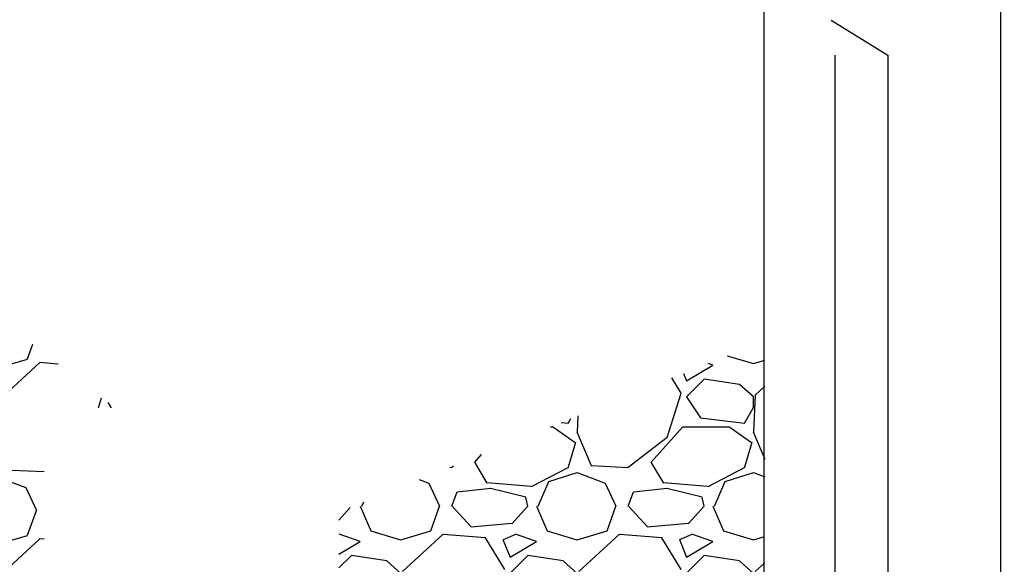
# Model space of a CAD drawing. Extents: x -485 to 3250, y 147 to 2833.
# Tile 14 of 34: x -14 to 42, y 1900 to 1930. Entities that reach past the tile are written whole.
import ezdxf

# ---------------------------------------------------------------- set-up
doc = ezdxf.new("R2010")
doc.units = 0
doc.header["$LTSCALE"] = 96
doc.header["$MEASUREMENT"] = 0
doc.linetypes.add('CENTER', pattern=[2, 1.25, -0.25, 0.25, -0.25])
doc.layers.get('0').update_dxf_attribs({"color": 2, "linetype": 'CONTINUOUS'})
for name, color, linetype in [('101', 1, 'CONTINUOUS'), ('104', 4, 'CONTINUOUS'), ('105', 5, 'CONTINUOUS')]:
    doc.layers.add(name, color=color, linetype=linetype)

# ---------------------------------------------------------------- blocks, each defined once
blk = doc.blocks.new('*X28')
at = {"color": 0}
for p, q in [((598.514, 1358.53), (599.995, 1358.095)), ((596.196, 1357.101), (597.696, 1358.001)), ((597.702, 1358.001), (597.426, 1358.093)), ((600.004, 1358.095), (600.642, 1358.283)), ((596.026, 1357.529), (596.198, 1357.1)), ((595.911, 1356.403), (595.381, 1357.27)), ((597.2, 1357.2), (596.2, 1356.2)), ((599.208, 1356.904), (597.208, 1357.204)), ((600.012, 1356.188), (599.212, 1356.888)), ((600.642, 1356.792), (600.103, 1356.3)), ((595.101, 1353.899), (595.901, 1356.399)), ((596.198, 1356.201), (596.998, 1355.001)), ((600.098, 1356.302), (599.998, 1354.202)), ((600, 1355.6), (600, 1356.2)), ((590.042, 1355.121), (589.998, 1354.202)), ((599.499, 1354.7), (599.999, 1355.6)), ((589.106, 1354.744), (589.502, 1354.697)), ((589.499, 1354.7), (589.644, 1354.961)), ((597.002, 1354.997), (599.502, 1354.697)), ((588.498, 1354.5), (588.6, 1354.5)), ((588.598, 1354.514), (589.898, 1353.614)), ((589.991, 1354.211), (590.791, 1352.311)), ((594.201, 1352.498), (596.001, 1354.498)), ((596, 1354.5), (598.6, 1354.5)), ((598.598, 1354.514), (599.898, 1353.614)), ((599.991, 1354.211), (600.642, 1352.665)), ((589.901, 1353.6), (589.501, 1352.2)), ((592.9, 1352.211), (595.1, 1353.911)), ((599.901, 1353.6), (599.501, 1352.2)), ((584.201, 1352.498), (584.587, 1352.926)), ((582.9, 1352.211), (582.997, 1352.286)), ((584.91, 1351.297), (584.21, 1352.497)), ((590.796, 1352.296), (592.896, 1352.196)), ((594.91, 1351.297), (594.21, 1352.497)), ((582.785, 1352.201), (582.896, 1352.196)), ((589.505, 1352.192), (587.405, 1351.092)), ((588.401, 1351.4), (590.001, 1351.9)), ((589.997, 1351.899), (591.597, 1351.299)), ((599.505, 1352.192), (597.405, 1351.092)), ((598.401, 1351.4), (600.001, 1351.9)), ((599.997, 1351.899), (600.642, 1351.657)), ((581.052, 1351.504), (581.597, 1351.299)), ((581.601, 1351.298), (582.201, 1349.998)), ((587.395, 1351.114), (584.895, 1351.314)), ((587.8, 1350), (588.4, 1351.4)), ((591.601, 1351.298), (592.201, 1349.998)), ((597.395, 1351.114), (594.895, 1351.314)), ((597.8, 1350), (598.4, 1351.4)), ((582.899, 1350.001), (583.199, 1350.801)), ((585.107, 1350.991), (583.207, 1350.791)), ((587.097, 1350.503), (585.097, 1351.003)), ((592.899, 1350.001), (593.199, 1350.801)), ((595.107, 1350.991), (593.207, 1350.791)), ((597.097, 1350.503), (595.097, 1351.003)), ((577.8, 1350), (577.901, 1350.236)), ((587.201, 1349.997), (587.101, 1350.497)), ((597.201, 1349.997), (597.101, 1350.497)), ((577.14, 1349.929), (576.491, 1349.209)), ((577.696, 1350.001), (578.296, 1348.601)), ((581.699, 1348.601), (582.199, 1350.001)), ((583.998, 1348.818), (582.898, 1350.018)), ((587.201, 1349.998), (586.301, 1348.998)), ((587.696, 1350.001), (588.296, 1348.601)), ((591.699, 1348.601), (592.199, 1350.001)), ((593.998, 1348.818), (592.898, 1350.018)), ((597.201, 1349.998), (596.301, 1348.998)), ((597.695, 1350.001), (598.295, 1348.601)), ((586.295, 1349.005), (583.995, 1348.805)), ((596.295, 1349.005), (593.995, 1348.805)), ((576.499, 1348.396), (576.491, 1348.393)), ((577.702, 1348.001), (576.502, 1348.401)), ((578.295, 1348.595), (579.995, 1348.095)), ((580.004, 1348.095), (581.704, 1348.595)), ((582.403, 1348.4), (580.103, 1346.3)), ((584.802, 1348.192), (582.402, 1348.392)), ((586.499, 1348.396), (585.799, 1348.096)), ((587.702, 1348.001), (586.502, 1348.401)), ((588.295, 1348.595), (589.995, 1348.095)), ((590.004, 1348.095), (591.704, 1348.595)), ((592.403, 1348.4), (590.103, 1346.3)), ((594.802, 1348.192), (592.402, 1348.392)), ((596.499, 1348.396), (595.799, 1348.096)), ((597.702, 1348.001), (596.502, 1348.401)), ((598.295, 1348.595), (599.995, 1348.095)), ((576.491, 1347.278), (577.696, 1348.001)), ((585.911, 1346.403), (584.811, 1348.203)), ((585.798, 1348.1), (586.198, 1347.1)), ((586.196, 1347.101), (587.696, 1348.001)), ((595.911, 1346.403), (594.811, 1348.203)), ((595.798, 1348.1), (596.198, 1347.1)), ((596.196, 1347.101), (597.696, 1348.001)), ((600.004, 1348.095), (600.642, 1348.283)), ((577.2, 1347.2), (576.491, 1346.492)), ((579.208, 1346.904), (577.208, 1347.204)), ((580.012, 1346.188), (579.212, 1346.888)), ((587.2, 1347.2), (586.2, 1346.2)), ((589.208, 1346.904), (587.208, 1347.204)), ((590.012, 1346.188), (589.212, 1346.888)), ((597.2, 1347.2), (596.2, 1346.2)), ((599.208, 1346.904), (597.208, 1347.204)), ((600.012, 1346.188), (599.212, 1346.888)), ((600.642, 1346.792), (600.103, 1346.3))]:
    blk.add_line(p, q, dxfattribs=at)
blk = doc.blocks.new('*X29')
at = {"color": 0}
for p, q in [((551.699, 1318.601), (551.996, 1319.43)), ((550.004, 1318.095), (551.704, 1318.595)), ((552.403, 1318.4), (550.103, 1316.3)), ((553.442, 1318.306), (552.402, 1318.392)), ((555.719, 1315.832), (555.899, 1316.395)), ((556.252, 1316.121), (556.444, 1315.832)), ((550.796, 1312.296), (552.642, 1312.208)), ((549.998, 1311.899), (551.598, 1311.299)), ((551.601, 1311.299), (552.201, 1309.999)), ((551.699, 1308.601), (552.199, 1310.001)), ((550.004, 1308.095), (551.704, 1308.595)), ((552.403, 1308.4), (550.103, 1306.3)), ((552.642, 1308.372), (552.402, 1308.392))]:
    blk.add_line(p, q, dxfattribs=at)

msp = doc.modelspace()

# ---------------------------------------------------------------- linework, layer by layer
at = {"layer": '101', "linetype": 'CENTER'}
msp.add_lwpolyline([(41.69879, 1952.66001), (41.69879, 1858.36711)], dxfattribs=at)
at = {"layer": '104'}
msp.add_line((32.10938, 1930.38958), (35.30517, 1928.38958), dxfattribs=at)
at = {"layer": '104', "linetype": 'CONTINUOUS'}
msp.add_line((32.30517, 1928.40463), (32.30517, 1850.49104), dxfattribs=at)
msp.add_lwpolyline([(35.30517, 1928.38958), (35.30517, 1871.38887)], dxfattribs=at)
at = {"layer": '105'}
for points in [[(83.24415, 2286.5101), (28.2756, 2284.11012), (28.2756, 1856.42394)], [(28.2756, 1972.11238), (28.2756, 1924.28219)]]:
    msp.add_lwpolyline(points, dxfattribs=at)

# ---------------------------------------------------------------- block references
at = {"layer": '101'}
for name, p in [('*X29', (-565.16786, 592.57302)), ('*X28', (-572.30655, 552.82627))]:
    msp.add_blockref(name, p, dxfattribs=at)

doc.saveas('drawing.dxf')
